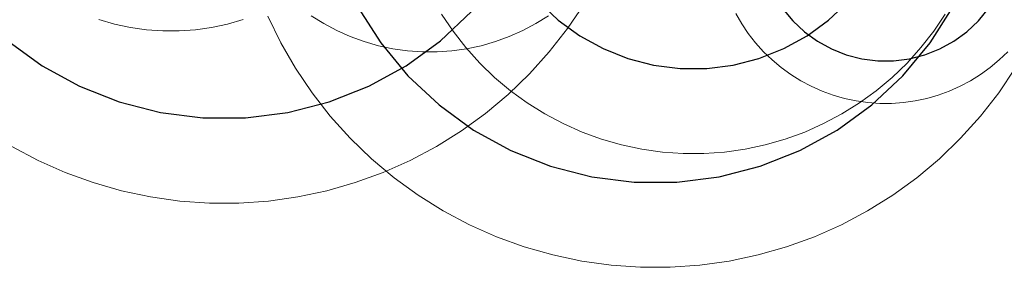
# Model space of a CAD drawing. Header units: metres. Extents: x 7419449 to 7420144, y 5549519 to 5549653.
# Tile 49 of 67: x 7419521 to 7419544, y 5549616 to 5549622. Entities that reach past the tile are written whole.
import ezdxf

# ---------------------------------------------------------------- set-up
doc = ezdxf.new("R2010")
doc.units = ezdxf.units.M
doc.layers.add('_4_korony', color=7, linetype='Continuous', lineweight=25, true_color=0x7aa300)
doc.layers.add('_4_SOD', color=30, linetype='Continuous', lineweight=20)

msp = doc.modelspace()

# ---------------------------------------------------------------- linework, layer by layer
at = {"layer": '_4_korony', "linetype": 'Continuous', "flags": 128}
for points in [[(7419529.147, 5549622.38), (7419529.685, 5549621.532), (7419530.325, 5549620.758), (7419531.058, 5549620.07), (7419531.87, 5549619.479), (7419532.751, 5549618.995), (7419533.685, 5549618.626), (7419534.658, 5549618.376), (7419535.655, 5549618.25), (7419536.659, 5549618.25), (7419537.656, 5549618.376), (7419538.629, 5549618.626), (7419539.563, 5549618.995), (7419540.444, 5549619.479), (7419541.256, 5549620.07), (7419541.989, 5549620.758), (7419542.629, 5549621.532), (7419543.167, 5549622.38)], [(7419533.408, 5549622.499), (7419533.866, 5549622.069), (7419534.374, 5549621.7), (7419534.924, 5549621.398), (7419535.508, 5549621.167), (7419536.116, 5549621.011), (7419536.739, 5549620.932), (7419537.367, 5549620.932), (7419537.99, 5549621.011), (7419538.598, 5549621.167), (7419539.182, 5549621.398), (7419539.732, 5549621.7), (7419540.24, 5549622.069), (7419540.698, 5549622.499)], [(7419539.156, 5549622.343), (7419539.396, 5549622.052), (7419539.671, 5549621.794), (7419539.976, 5549621.573), (7419540.306, 5549621.392), (7419540.656, 5549621.253), (7419541.021, 5549621.159), (7419541.395, 5549621.112), (7419541.771, 5549621.112), (7419542.145, 5549621.159), (7419542.51, 5549621.253), (7419542.86, 5549621.392), (7419543.19, 5549621.573), (7419543.495, 5549621.794), (7419543.77, 5549622.052), (7419544.01, 5549622.343)], [(7419520.896, 5549621.585), (7419521.708, 5549620.994), (7419522.589, 5549620.51), (7419523.523, 5549620.141), (7419524.496, 5549619.891), (7419525.493, 5549619.765), (7419526.497, 5549619.765), (7419527.494, 5549619.891), (7419528.467, 5549620.141), (7419529.401, 5549620.51), (7419530.282, 5549620.994), (7419531.094, 5549621.585), (7419531.827, 5549622.273)]]:
    msp.add_lwpolyline(points, dxfattribs=at)
at = {"layer": '_4_SOD', "flags": 128}
for points in [[(7419520.995, 5549619.089), (7419521.611, 5549618.761), (7419522.249, 5549618.477), (7419522.905, 5549618.238), (7419523.576, 5549618.046), (7419524.259, 5549617.901), (7419524.95, 5549617.804), (7419525.646, 5549617.755), (7419526.344, 5549617.755), (7419527.04, 5549617.804), (7419527.731, 5549617.901), (7419528.414, 5549618.046), (7419529.085, 5549618.238), (7419529.741, 5549618.477), (7419530.379, 5549618.761), (7419530.995, 5549619.089), (7419531.587, 5549619.459), (7419532.152, 5549619.869), (7419532.686, 5549620.318), (7419533.188, 5549620.802), (7419533.655, 5549621.321), (7419534.085, 5549621.871), (7419534.475, 5549622.45)], [(7419527.022, 5549622.167), (7419527.328, 5549621.539), (7419527.677, 5549620.935), (7419528.067, 5549620.356), (7419528.497, 5549619.806), (7419528.964, 5549619.287), (7419529.466, 5549618.803), (7419530, 5549618.354), (7419530.565, 5549617.944), (7419531.157, 5549617.574), (7419531.773, 5549617.246), (7419532.411, 5549616.962), (7419533.067, 5549616.723), (7419533.738, 5549616.531), (7419534.421, 5549616.386), (7419535.112, 5549616.289), (7419535.808, 5549616.24), (7419536.506, 5549616.24), (7419537.202, 5549616.289), (7419537.893, 5549616.386), (7419538.576, 5549616.531), (7419539.247, 5549616.723), (7419539.903, 5549616.962), (7419540.541, 5549617.246), (7419541.157, 5549617.574), (7419541.749, 5549617.944), (7419542.314, 5549618.354), (7419542.848, 5549618.803), (7419543.35, 5549619.287), (7419543.817, 5549619.806), (7419544.247, 5549620.356), (7419544.637, 5549620.935)], [(7419528.045, 5549622.174), (7419528.341, 5549621.989), (7419528.649, 5549621.825), (7419528.968, 5549621.683), (7419529.296, 5549621.564), (7419529.631, 5549621.468), (7419529.973, 5549621.395), (7419530.318, 5549621.346), (7419530.667, 5549621.322), (7419531.015, 5549621.322), (7419531.364, 5549621.346), (7419531.709, 5549621.395), (7419532.051, 5549621.468), (7419532.386, 5549621.564), (7419532.714, 5549621.683), (7419533.033, 5549621.825), (7419533.341, 5549621.989), (7419533.637, 5549622.174)], [(7419531.117, 5549622.213), (7419531.39, 5549621.808), (7419531.691, 5549621.422), (7419532.018, 5549621.059), (7419532.369, 5549620.72), (7419532.743, 5549620.406), (7419533.139, 5549620.119), (7419533.553, 5549619.86), (7419533.984, 5549619.63), (7419534.431, 5549619.432), (7419534.89, 5549619.265), (7419535.36, 5549619.13), (7419535.837, 5549619.028), (7419536.321, 5549618.96), (7419536.809, 5549618.926), (7419537.297, 5549618.926), (7419537.785, 5549618.96), (7419538.269, 5549619.028), (7419538.746, 5549619.13), (7419539.216, 5549619.265), (7419539.675, 5549619.432), (7419540.122, 5549619.63), (7419540.553, 5549619.86), (7419540.967, 5549620.119), (7419541.363, 5549620.406), (7419541.737, 5549620.72), (7419542.088, 5549621.059), (7419542.415, 5549621.422), (7419542.716, 5549621.808), (7419542.989, 5549622.213)], [(7419538.051, 5549622.228), (7419538.191, 5549621.986), (7419538.347, 5549621.755), (7419538.519, 5549621.535), (7419538.706, 5549621.327), (7419538.906, 5549621.133), (7419539.12, 5549620.954), (7419539.346, 5549620.79), (7419539.583, 5549620.642), (7419539.83, 5549620.511), (7419540.085, 5549620.397), (7419540.347, 5549620.302), (7419540.615, 5549620.225), (7419540.888, 5549620.167), (7419541.165, 5549620.128), (7419541.443, 5549620.108), (7419541.723, 5549620.108), (7419542.001, 5549620.128), (7419542.278, 5549620.167), (7419542.551, 5549620.225), (7419542.819, 5549620.302), (7419543.081, 5549620.397), (7419543.336, 5549620.511), (7419543.583, 5549620.642), (7419543.82, 5549620.79), (7419544.046, 5549620.954), (7419544.26, 5549621.133), (7419544.46, 5549621.327)], [(7419523.041, 5549622.085), (7419523.41, 5549621.979), (7419523.786, 5549621.9), (7419524.166, 5549621.846), (7419524.549, 5549621.819), (7419524.933, 5549621.819), (7419525.316, 5549621.846), (7419525.696, 5549621.9), (7419526.072, 5549621.979), (7419526.441, 5549622.085)]]:
    msp.add_lwpolyline(points, dxfattribs=at)

doc.saveas('drawing.dxf')
